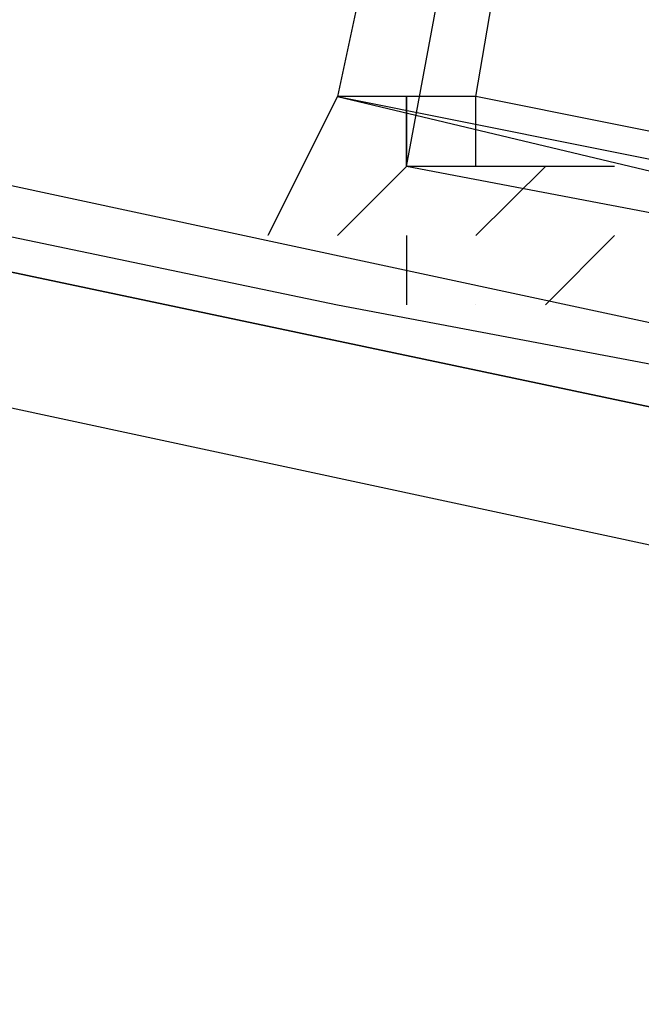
# Model space of a CAD drawing. Header units: feet. Extents: x -79 to 198, y -22 to 181.
# Tile 61 of 256: x 39.966 to 40.085, y 18.643 to 18.833. Entities that reach past the tile are written whole.
import ezdxf

# ---------------------------------------------------------------- set-up
doc = ezdxf.new("R2010")
doc.units = ezdxf.units.FT
doc.layers.add('A-LINEA', color=7, linetype='CONTINUOUS')

msp = doc.modelspace()

# ---------------------------------------------------------------- linework, layer by layer
at = {"layer": 'A-LINEA'}
for p, q in [((40.04, 18.7911), (40.04, 18.7911)), ((40.04, 18.7911), (40.04, 18.7911)), ((40.0267, 18.7778), (40.0267, 18.7778)), ((40.0267, 18.7778), (40.0267, 18.7778)), ((40.04, 18.7778), (40.04, 18.7778)), ((40.04, 18.7778), (40.04, 18.7778)), ((40.0533, 18.7778), (40.0533, 18.7778)), ((40.0533, 18.7778), (40.0533, 18.7778)), ((40.0533, 18.7778), (40.0533, 18.7778)), ((40.0533, 18.7778), (40.0533, 18.7778))]:
    msp.add_line(p, q, dxfattribs=at)
for points in [[(26.7067, 23.3511), (28.04, 21.6178), (31.0267, 20.8311), (34.0133, 20.0978), (37.0133, 19.4044), (40.0267, 18.7778), (43.0533, 18.2044), (46.0933, 17.6844), (49.1467, 17.2178), (52.2, 16.8044), (55.2533, 16.4444), (58.32, 16.1511), (60.4, 16.0178), (62.48, 15.9511), (64.5467, 15.9244), (66.6267, 15.9511), (68.7067, 16.0178), (70.7867, 16.1511), (72.8533, 16.3244), (74.92, 16.5511), (76.9867, 16.8178), (79.04, 17.1511), (81.08, 17.5244), (83.12, 17.9378)], [(26.7067, 23.3511), (28.04, 21.6178), (31.0267, 20.8311), (34.0133, 20.0978), (37.0133, 19.4044), (40.0267, 18.7778), (43.0533, 18.2044), (46.0933, 17.6844), (49.1467, 17.2178), (52.2, 16.8044), (55.2533, 16.4444), (58.32, 16.1511), (60.4, 16.0178), (62.48, 15.9511), (64.5467, 15.9244), (66.6267, 15.9511), (68.7067, 16.0178), (70.7867, 16.1511), (72.8533, 16.3244), (74.92, 16.5511), (76.9867, 16.8178), (79.04, 17.1511), (81.08, 17.5244), (83.12, 17.9378)], [(40.1333, 18.7511), (40.12, 18.7511), (36.2667, 19.5644), (36.2667, 19.5911), (36.28, 19.5911), (40.1333, 18.7644), (40.1333, 18.7511)], [(40.1333, 18.7511), (40.12, 18.7511), (36.2667, 19.5644), (36.2667, 19.5911), (36.28, 19.5911), (40.1333, 18.7644), (40.1333, 18.7511)], [(40.12, 18.7244), (36.2667, 19.5511), (36.2667, 19.5644), (40.12, 18.7511), (40.1333, 18.7378), (40.12, 18.7244)], [(40.12, 18.7244), (36.2667, 19.5511), (36.2667, 19.5644), (40.12, 18.7511), (40.1333, 18.7378), (40.12, 18.7244)], [(40.4133, 19.3111), (40.1467, 19.3778), (40.0267, 18.8178), (40.2933, 18.7644), (40.4133, 19.3111)], [(40.4267, 19.3244), (40.1467, 19.3778), (40.0267, 18.8178), (40.3067, 18.7511), (40.4267, 19.3244)], [(40.4133, 19.3111), (40.1467, 19.3778), (40.0267, 18.8178), (40.2933, 18.7644), (40.4133, 19.3111)], [(40.4267, 19.3244), (40.1467, 19.3778), (40.0267, 18.8178), (40.3067, 18.7511), (40.4267, 19.3244)], [(40.1467, 19.3778), (40.4267, 19.3244), (40.32, 18.7511), (40.04, 18.8044), (40.1467, 19.3778)], [(40.1467, 19.3778), (40.4267, 19.3244), (40.32, 18.7511), (40.04, 18.8044), (40.1467, 19.3778)], [(40.1467, 19.3644), (40.4133, 19.3244), (40.32, 18.7644), (40.0533, 18.8178), (40.1467, 19.3644)], [(40.1467, 19.3644), (40.4133, 19.3244), (40.32, 18.7644), (40.0533, 18.8178), (40.1467, 19.3644)], [(40.0533, 18.7911), (40.0533, 18.7911), (40.0533, 18.7911), (40.0667, 18.8044), (40.0667, 18.8044), (40.04, 18.8044), (40.04, 18.8044), (40.04, 18.8178), (40.04, 18.8178), (40.04, 18.8178), (40.04, 18.8178), (40.04, 18.8178), (40.0267, 18.8178), (40.0267, 18.8178), (40.0267, 18.8178), (40.0267, 18.8178), (40.0267, 18.8178), (40.0267, 18.8178), (40.0267, 18.8178), (40.0133, 18.7911), (40.0133, 18.7911), (40.0133, 18.7911)], [(40.0533, 18.7911), (40.0533, 18.7911), (40.0533, 18.7911), (40.0667, 18.8044), (40.0667, 18.8044), (40.04, 18.8044), (40.04, 18.8044), (40.04, 18.8178), (40.04, 18.8178), (40.04, 18.8178), (40.04, 18.8178), (40.04, 18.8178), (40.0267, 18.8178), (40.0267, 18.8178), (40.0267, 18.8178), (40.0267, 18.8178), (40.0267, 18.8178), (40.0267, 18.8178), (40.0267, 18.8178), (40.0133, 18.7911), (40.0133, 18.7911), (40.0133, 18.7911)], [(40.08, 18.8044), (40.08, 18.8044), (40.0533, 18.8044), (40.0533, 18.8044), (40.0533, 18.8044), (40.0533, 18.8044), (40.0533, 18.8044), (40.0533, 18.8178), (40.0533, 18.8178), (40.04, 18.8178), (40.04, 18.8044), (40.04, 18.8044), (40.04, 18.8044), (40.04, 18.8044), (40.04, 18.8044), (40.04, 18.8044), (40.0267, 18.7911), (40.0267, 18.7911)], [(40.08, 18.8044), (40.08, 18.8044), (40.0533, 18.8044), (40.0533, 18.8044), (40.0533, 18.8044), (40.0533, 18.8044), (40.0533, 18.8044), (40.0533, 18.8178), (40.0533, 18.8178), (40.04, 18.8178), (40.04, 18.8044), (40.04, 18.8044), (40.04, 18.8044), (40.04, 18.8044), (40.04, 18.8044), (40.04, 18.8044), (40.0267, 18.7911), (40.0267, 18.7911)], [(40.04, 18.8178), (40.04, 18.8178), (40.04, 18.8178), (40.04, 18.8178), (40.04, 18.8044)], [(40.04, 18.8178), (40.04, 18.8178), (40.04, 18.8178), (40.04, 18.8178), (40.04, 18.8044)], [(40.0267, 18.7911), (40.0267, 18.7911), (40.0267, 18.7911)], [(40.0267, 18.7911), (40.0267, 18.7911), (40.0267, 18.7911)], [(40.04, 18.7911), (40.04, 18.7778), (40.04, 18.7778)], [(40.04, 18.7911), (40.04, 18.7778), (40.04, 18.7778)], [(40.08, 18.7911), (40.0667, 18.7778), (40.0667, 18.7778), (40.0667, 18.7778)], [(40.08, 18.7911), (40.0667, 18.7778), (40.0667, 18.7778), (40.0667, 18.7778)]]:
    msp.add_lwpolyline(points, dxfattribs=at)
msp.add_lwpolyline([(40.0533, 18.8044), (40.0533, 18.8044), (40.0533, 18.8044), (40.0533, 18.8044)], close=True, dxfattribs=at)
msp.add_lwpolyline([(40.0533, 18.8044), (40.0533, 18.8044), (40.0533, 18.8044), (40.0533, 18.8044)], close=True, dxfattribs=at)

doc.saveas('drawing.dxf')
